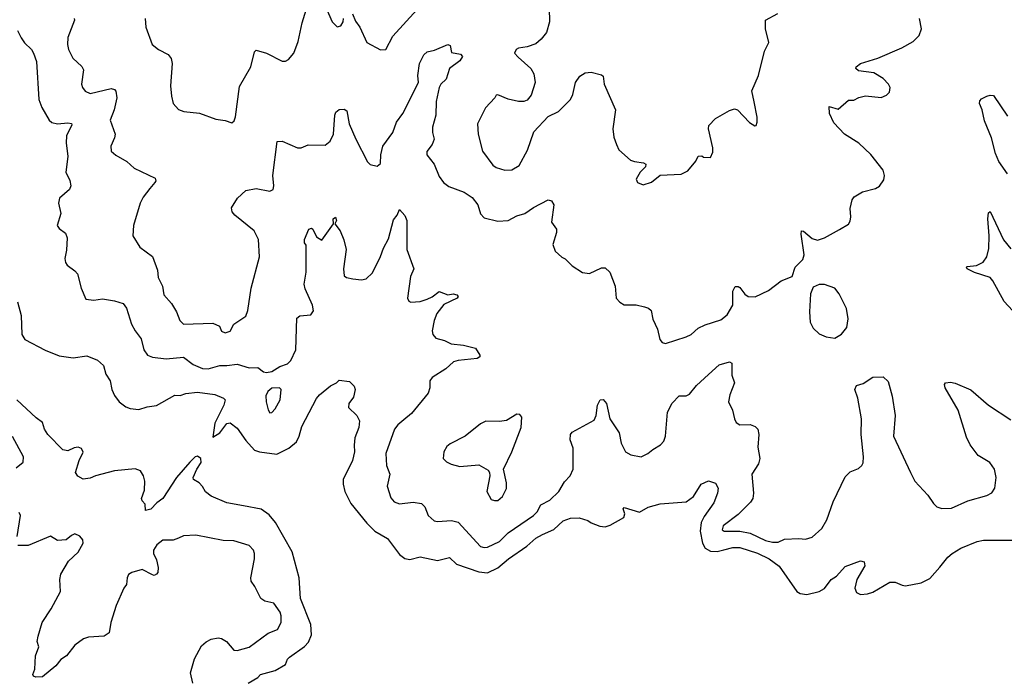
# Model space of a CAD drawing. Extents: x 2133461 to 2293071, y 753526 to 916327.
# Tile 115 of 256: x 2181706 to 2187407, y 843741 to 847568. Entities that reach past the tile are written whole.
import ezdxf

# ---------------------------------------------------------------- set-up
doc = ezdxf.new("R2010")
doc.units = 0

msp = doc.modelspace()

# ---------------------------------------------------------------- linework, layer by layer
at = {"layer": '0CON10XD'}
for points in [[(2182433.3, 847575), (2182436.7, 847525), (2182473.3, 847425), (2182510, 847395), (2182565, 847365.6), (2182583.7, 847343.7), (2182589.1, 847315), (2182580, 847185), (2182584.3, 847125), (2182595, 847083.3), (2182625, 847048), (2182656.8, 847036.8), (2182746.8, 847026.8), (2182841.2, 846991.2), (2182895, 846983.3), (2182935, 846970), (2182948.3, 846981.7), (2182956.2, 847005), (2182979.1, 847180.9), (2183044.3, 847295), (2183065, 847382.5), (2183075, 847391.2), (2183134.3, 847374.3), (2183225, 847327.5), (2183245, 847328), (2183263, 847337), (2183292.5, 847375), (2183318.3, 847441.7), (2183340.9, 847549.1), (2183364.2, 847625.8)], [(2183480, 847635), (2183515.8, 847555), (2183545, 847527.5), (2183565, 847532.5), (2183579.4, 847555), (2183580, 847575)], [(2183632.3, 847602.3), (2183650, 847560), (2183676, 847525), (2183716.2, 847435), (2183794.3, 847394.3), (2183825, 847396.2), (2183867, 847473), (2184004.5, 847625.5)], [(2184771.2, 847635), (2184774, 847555), (2184755.6, 847494.4), (2184725.7, 847454.3), (2184695, 847428), (2184645, 847410.8), (2184595, 847403.8), (2184580, 847395), (2184571.2, 847375), (2184591.7, 847351.7), (2184665.7, 847285.7), (2184683.8, 847255), (2184691.2, 847205), (2184668.3, 847131.7), (2184645, 847102.5), (2184625, 847093.3), (2184595, 847093.3), (2184535, 847106.7), (2184475, 847132.5), (2184465, 847130), (2184457.5, 847115), (2184402.4, 847057.6), (2184357.5, 846965), (2184361.1, 846905), (2184386.5, 846806.5), (2184445, 846724.4), (2184465, 846711.5), (2184515, 846695.6), (2184555, 846698.9), (2184597, 846723), (2184647, 846813), (2184682.4, 846917.6), (2184765, 847007.5), (2184825, 847036.7), (2184894.2, 847105), (2184908.9, 847135), (2184924.3, 847205), (2184948.9, 847241.1), (2184979.7, 847260.3), (2185014.3, 847264.3), (2185075, 847248.8), (2185085, 847240), (2185089.4, 847195), (2185155.7, 847045), (2185140.6, 846935), (2185147, 846887), (2185160.6, 846845), (2185174.6, 846814.6), (2185243.3, 846755), (2185265, 846745.7), (2185318.3, 846738.3), (2185330.7, 846730.7), (2185329.2, 846715), (2185298.1, 846685), (2185274.4, 846645), (2185283.8, 846625), (2185315, 846611.2), (2185365, 846625.8), (2185415, 846666.9), (2185535, 846673.3), (2185575, 846692.5), (2185620.7, 846749.3), (2185635, 846777.5), (2185655, 846780), (2185665, 846772.5), (2185705, 846770), (2185719.3, 846800.7), (2185720, 846825), (2185693.3, 846935), (2185696.2, 846955), (2185733.8, 846996.2), (2185815, 847042), (2185845, 847051.2), (2185862.5, 847045), (2185932.3, 846972.3), (2185963, 846953), (2185970, 846955), (2185976.7, 846975), (2185976.1, 847003.9), (2185958.8, 847091.2), (2185945.8, 847155), (2185983.1, 847245), (2186018, 847385), (2186043.8, 847435), (2186023.8, 847515), (2186023.3, 847565), (2186095.9, 847604.1)], [(2182021.2, 847575), (2182024, 847565), (2181984.3, 847465), (2181983.1, 847425), (2181989.4, 847395), (2182014.4, 847344.4), (2182065, 847296.7), (2182075, 847277.5), (2182064.2, 847195), (2182069.2, 847175), (2182085, 847154.2), (2182115, 847140), (2182235, 847168.9), (2182254.4, 847164.4), (2182263.4, 847153.4), (2182267.5, 847115), (2182252.1, 847045), (2182229.5, 846985), (2182258, 846905), (2182255.8, 846884.2), (2182234, 846835), (2182236.1, 846806.1), (2182262.4, 846782.4), (2182327.3, 846747.3), (2182368.8, 846708.8), (2182489.5, 846649.5), (2182493.8, 846635), (2182488.8, 846625), (2182459.5, 846590.5), (2182420.2, 846539.8), (2182403.1, 846505), (2182364.3, 846375), (2182360.8, 846315), (2182400.7, 846250.7), (2182475.6, 846195.6), (2182503.9, 846116.1), (2182507.5, 846075), (2182532.5, 846025), (2182540, 845975), (2182585, 845923.8), (2182614, 845875), (2182633.3, 845825), (2182654.2, 845804.2), (2182825, 845810), (2182863, 845793), (2182873.6, 845763.6), (2182895, 845754), (2182925, 845764.3), (2182946.2, 845805), (2183015, 845851.2), (2183027.5, 845882.5), (2183046.6, 846013.4), (2183094.4, 846195), (2183088, 846295), (2183063.8, 846345), (2182951.4, 846435), (2182935.6, 846455), (2182932.8, 846477.2), (2182966.6, 846533.4), (2183015, 846578.1), (2183075, 846590.8), (2183155, 846574), (2183173.3, 846585), (2183177.1, 846605), (2183170.9, 846665), (2183197.5, 846862.5), (2183225, 846864.2), (2183315, 846825.8), (2183335, 846826.2), (2183376.4, 846843.6), (2183475, 846840.8), (2183504.4, 846865), (2183522.1, 846905), (2183530.7, 847015), (2183537, 847033), (2183555, 847046.9), (2183585, 847050.5), (2183600.5, 847040.5), (2183614, 846965), (2183651.5, 846875), (2183720, 846745), (2183735, 846729.2), (2183775, 846720), (2183794.2, 846735), (2183796.6, 846785), (2183809.5, 846835), (2183865.6, 846915), (2183886.9, 846975), (2183924, 847025), (2184015, 847204), (2184011.2, 847245), (2184020.9, 847315), (2184045.5, 847364.5), (2184065, 847382.5), (2184108.3, 847391.7), (2184184.2, 847424.2), (2184198.6, 847418.6), (2184207, 847377), (2184258.9, 847368.9), (2184268.9, 847355), (2184255, 847329.4), (2184194.7, 847285.3), (2184175, 847223.8), (2184145, 847194.4), (2184133.9, 847175), (2184116.4, 847095), (2184114.5, 847015.5), (2184095.6, 846945.6), (2184095.8, 846915), (2184106, 846875), (2184094.2, 846845), (2184062.9, 846805), (2184064.2, 846785.8), (2184105, 846731.2), (2184135, 846660), (2184160, 846625), (2184190.7, 846600.7), (2184279.1, 846569.1), (2184325, 846538), (2184358, 846495), (2184374.1, 846444.1), (2184395, 846420), (2184475, 846401.2), (2184535, 846404.3), (2184585, 846432.5), (2184630, 846445), (2184680.2, 846479.8), (2184765, 846524.3), (2184785, 846519.4), (2184798.6, 846495), (2184786, 846395), (2184813.8, 846355), (2184813.8, 846335), (2184793.3, 846265), (2184807, 846227), (2184845, 846192.5), (2184865, 846182.5), (2184905, 846142.5), (2184965, 846103.3), (2185005, 846096.7), (2185075, 846130), (2185095, 846130), (2185122.5, 846105), (2185153.3, 846025), (2185160, 845955), (2185180.7, 845930.7), (2185205, 845916.7), (2185275, 845916), (2185324.2, 845904.2), (2185347, 845897), (2185362.7, 845882.7), (2185372.5, 845832.5), (2185398.8, 845775), (2185412.5, 845715), (2185425, 845697.5), (2185445, 845691.2), (2185565, 845731.2), (2185593.3, 845745), (2185635, 845781.2), (2185675, 845801.2), (2185765, 845830), (2185802.1, 845857.9), (2185835.5, 845915), (2185835.4, 845994.6), (2185848.1, 846021.9), (2185865, 846023.1), (2185875, 846016.9), (2185905, 845977.5), (2185923.8, 845965), (2185965, 845962), (2186040.7, 845999.3), (2186115, 846056), (2186179.3, 846080.7), (2186196.4, 846133.6), (2186240.7, 846179.3), (2186248.8, 846205), (2186230, 846325), (2186232.5, 846345), (2186245, 846343.8), (2186295, 846300.8), (2186325, 846291.2), (2186365.9, 846304.1), (2186452.5, 846352.5), (2186505, 846382.5), (2186515, 846400), (2186518.8, 846425), (2186513.8, 846475), (2186526.7, 846525), (2186538.3, 846541.7), (2186585, 846571.2), (2186660.5, 846589.5), (2186685, 846603.3), (2186709.5, 846640.5), (2186713.3, 846665), (2186706.1, 846696.1), (2186635, 846787.5), (2186565, 846853.3), (2186482.5, 846905), (2186420, 846970), (2186394, 847025), (2186392.5, 847065), (2186445, 847050), (2186505, 847102.5), (2186535, 847102.5), (2186565, 847117.5), (2186603.9, 847126.1), (2186693.6, 847116.4), (2186725, 847130), (2186741.7, 847148.3), (2186746, 847175), (2186736, 847195), (2186705, 847228), (2186650.9, 847260.9), (2186561.7, 847271.7), (2186546.7, 847285), (2186550, 847295), (2186575, 847314), (2186675.5, 847344.5), (2186814.5, 847405.5), (2186878.7, 847441.3), (2186914.2, 847475.8), (2186928, 847515), (2186915.6, 847575)], [(2181692.9, 847505), (2181713.8, 847463.8), (2181734.6, 847434.6), (2181775, 847395.8), (2181785.6, 847375), (2181803.3, 847325), (2181816.4, 847106.4), (2181835, 847058.6), (2181876.9, 846986.9), (2181891.8, 846971.8), (2181925, 846964.5), (2181985, 846971.3), (2182006.1, 846966.1), (2182008.5, 846958.5), (2181976.7, 846895), (2181974.4, 846855), (2181983.8, 846775), (2181972.7, 846685), (2181996.6, 846636.6), (2182002.9, 846605), (2181994.3, 846585), (2181935.8, 846535), (2181931.4, 846505), (2181944.3, 846444.3), (2181923.8, 846375), (2181935, 846357.5), (2181970.8, 846330.8), (2181980.8, 846305), (2181977, 846233), (2181966.9, 846185), (2181971.3, 846161.3), (2181981.2, 846145), (2182025, 846114), (2182040.8, 846095), (2182062.3, 846012.3), (2182088.3, 845948.3), (2182135, 845944), (2182185, 845950), (2182255, 845940), (2182305, 845924), (2182325, 845896.7), (2182352.5, 845805), (2182375, 845766), (2182408.9, 845718.9), (2182424.6, 845654.6), (2182446.2, 845625), (2182475, 845612.5), (2182553.4, 845603.4), (2182655, 845612.7), (2182710.4, 845570.4), (2182765, 845547.5), (2182796.3, 845546.3), (2182865, 845564.6), (2182906.2, 845563.8), (2182965, 845573.1), (2183035, 845551.5), (2183085, 845553.5), (2183118.3, 845528.3), (2183134.7, 845524.7), (2183165, 845530.4), (2183211.5, 845558.5), (2183256.2, 845575), (2183275, 845594.6), (2183305.5, 845655), (2183310.9, 845839.1), (2183327.3, 845852.7), (2183391.7, 845858.3), (2183407.7, 845882.3), (2183402.2, 845915), (2183358.9, 846008.9), (2183353.1, 846035), (2183365.4, 846105), (2183365, 846262.5), (2183355.6, 846275.6), (2183354.2, 846294.2), (2183380, 846355), (2183395, 846360.8), (2183403.8, 846355), (2183425, 846310), (2183455, 846290), (2183523.8, 846385), (2183521.9, 846415), (2183535, 846423.8), (2183540.8, 846405), (2183530, 846385), (2183561.4, 846345), (2183583, 846293), (2183596.1, 846236.1), (2183580.6, 846125), (2183584.2, 846085), (2183597.5, 846075), (2183635, 846065.8), (2183685, 846060.8), (2183713, 846067), (2183747.8, 846102.2), (2183795, 846195.8), (2183812.9, 846245), (2183841.7, 846298.3), (2183870.5, 846409.5), (2183892.5, 846435), (2183905, 846467.5), (2183935, 846433.8), (2183947.1, 846405), (2183946.8, 846236.8), (2183988.6, 846125), (2183969.6, 846080.4), (2183951.2, 845955), (2183958.3, 845938.3), (2183970.8, 845930.8), (2184025, 845934.5), (2184065, 845948.5), (2184095, 845963.1), (2184135, 845994.2), (2184185, 845974.3), (2184215, 845980.5), (2184236.7, 845975), (2184243.8, 845965), (2184238.8, 845955), (2184162.7, 845917.3), (2184120.6, 845865), (2184105.6, 845825), (2184094.4, 845765), (2184097.1, 845745), (2184115, 845723.1), (2184165, 845709.4), (2184205, 845690), (2184275, 845682.7), (2184345, 845665.8), (2184370.8, 845625), (2184370, 845615), (2184355.4, 845604.6), (2184245, 845593.8), (2184217.5, 845585), (2184174.2, 845545), (2184094.5, 845495.5), (2184081.4, 845475), (2184081.4, 845435), (2184070.5, 845405), (2183975, 845286.9), (2183930.4, 845249.6), (2183895, 845221.4), (2183875.6, 845195), (2183826.7, 845055), (2183830, 844985), (2183849.5, 844935), (2183834.4, 844865), (2183855, 844798.8), (2183875, 844775.8), (2183905, 844762.9), (2183985, 844772.2), (2184033.3, 844765), (2184050.8, 844745), (2184071.4, 844695), (2184105, 844664.5), (2184125, 844660.4), (2184206.4, 844666.4), (2184245, 844658), (2184375, 844515.6), (2184395, 844509.5), (2184415, 844511.5), (2184484.3, 844545), (2184534.7, 844595.3), (2184680, 844695), (2184702.2, 844717.8), (2184723.3, 844756.7), (2184775, 844784.4), (2184827.1, 844835), (2184859.7, 844890.3), (2184894, 844925), (2184910, 844965), (2184911.1, 845085), (2184893.5, 845135), (2184894.4, 845165.6), (2184905, 845178), (2185031.7, 845248.3), (2185042.9, 845275), (2185052.3, 845335), (2185067.5, 845365), (2185085, 845368.1), (2185102.7, 845345), (2185123.6, 845255), (2185176.5, 845175), (2185188.9, 845115), (2185214.2, 845065), (2185243.6, 845046.4), (2185305, 845036.2), (2185343.3, 845055), (2185371.1, 845078.9), (2185415.5, 845104.5), (2185435, 845126.7), (2185444.4, 845155.6), (2185456.9, 845295), (2185484.1, 845345.9), (2185525, 845388.8), (2185565, 845388.1), (2185585, 845398.6), (2185625, 845449.2), (2185695, 845512.9), (2185755, 845568.6), (2185815, 845585.7), (2185828.8, 845578.8), (2185829.3, 845509.3), (2185843.8, 845465), (2185818.6, 845395), (2185810.8, 845355), (2185832.5, 845305), (2185844.3, 845255), (2185855, 845233.8), (2185875, 845220), (2185935, 845222), (2185965, 845210.8), (2185980, 845195), (2185985.6, 845165.6), (2185978.9, 845091.1), (2185991.5, 845025), (2185983.5, 844995), (2185944.5, 844935), (2185955.4, 844825), (2185950.4, 844795), (2185936.4, 844773.6), (2185865, 844701.5), (2185779.2, 844635), (2185772.9, 844612.9), (2185785, 844605.8), (2185875, 844604.1), (2185935, 844592.8), (2186025, 844550.7), (2186065, 844540.4), (2186098.2, 844541.8), (2186135, 844559.4), (2186217.1, 844562.9), (2186255, 844559.2), (2186295, 844570), (2186350.2, 844619.8), (2186379.4, 844670.6), (2186416.9, 844775), (2186485, 844920), (2186515, 844948.8), (2186562.3, 844967.7), (2186581.2, 844985), (2186588.8, 845001.2), (2186592.5, 845035), (2186578.6, 845165), (2186580.8, 845255), (2186558.8, 845375), (2186542, 845425), (2186551.7, 845448.3), (2186589.5, 845460.5), (2186645, 845496.2), (2186705, 845498.8), (2186735, 845472.5), (2186757.7, 845387.7), (2186774, 845275), (2186765.7, 845155), (2186864.2, 844945), (2186888, 844895), (2186965, 844813.3), (2186996.7, 844765), (2187015.9, 844745.9), (2187045, 844736.2), (2187101.2, 844738.8), (2187195, 844780.8), (2187305, 844810.8), (2187335, 844826.2), (2187352, 844855), (2187359.4, 844915), (2187349.4, 844965), (2187322.8, 845002.8), (2187255, 845044), (2187209.2, 845105), (2187188.7, 845148.7), (2187139.5, 845305), (2187064.3, 845435), (2187060.8, 845455), (2187065.8, 845464.2), (2187095, 845468.6), (2187122.6, 845462.6), (2187213.2, 845423.2), (2187316, 845335), (2187445, 845250)], [(2187424.4, 846675), (2187375, 846746), (2187355, 846793.3), (2187333, 846883), (2187292.3, 846982.3), (2187279.2, 847045), (2187263.2, 847083.2), (2187265, 847097.1), (2187275, 847109.8), (2187305, 847124.1), (2187325, 847130.4), (2187345, 847128.1), (2187425, 847010)], [(2187505, 845830), (2187406, 845935), (2187341.2, 846055), (2187325, 846073.8), (2187235, 846103.3), (2187192.5, 846125), (2187187.5, 846135), (2187192, 846138), (2187245.6, 846144.4), (2187285, 846163.3), (2187305.9, 846194.1), (2187317.9, 846242.1), (2187320, 846315), (2187311.4, 846415), (2187315, 846450), (2187325, 846457.5), (2187402.6, 846292.6), (2187445, 846241.2)], [(2186425, 845722.7), (2186463.9, 845746.1), (2186495.6, 845785), (2186502.5, 845835), (2186492.2, 845895), (2186450.5, 845980.5), (2186425, 846012), (2186365, 846034.2), (2186335, 846033.8), (2186300.7, 846019.3), (2186285, 845980), (2186278.5, 845875), (2186283.5, 845815), (2186300.8, 845780.8), (2186335, 845748.9), (2186375, 845730.9), (2186425, 845722.7)], [(2181692.7, 845932.7), (2181714, 845855), (2181719.2, 845745), (2181735, 845716.2), (2181853.3, 845653.3), (2181935, 845621.5), (2182015, 845609.4), (2182095, 845620.8), (2182156.2, 845596.2), (2182192, 845565), (2182205.4, 845515.4), (2182229.4, 845475), (2182240, 845425), (2182255, 845391.4), (2182281.9, 845355), (2182320, 845325), (2182345, 845315.7), (2182395, 845309.6), (2182445, 845325.6), (2182497.6, 845332.4), (2182605, 845392.5), (2182635, 845390), (2182667.3, 845402.7), (2182735, 845410), (2182836.2, 845396.2), (2182886.2, 845376.2), (2182895.6, 845365), (2182888.5, 845335), (2182835, 845230), (2182825, 845150), (2182865, 845175.5), (2182905, 845228.5), (2182925, 845232.5), (2182965, 845201.1), (2183015, 845130), (2183065.8, 845075), (2183095, 845064.5), (2183195, 845050.9), (2183264.3, 845085), (2183308, 845122), (2183324.6, 845155), (2183339.1, 845210.9), (2183425, 845373.3), (2183442.5, 845395), (2183505, 845447.5), (2183540, 845465), (2183555, 845480), (2183615, 845472.5), (2183642.5, 845445), (2183647.5, 845425), (2183638, 845382), (2183611.2, 845345), (2183610.7, 845320.7), (2183657.5, 845275), (2183672.5, 845245), (2183668.8, 845205), (2183645.6, 845145), (2183643.3, 845103.3), (2183644.2, 845065), (2183632, 845015), (2183579.1, 844905), (2183578, 844878), (2183588.2, 844835), (2183623.8, 844765), (2183715, 844652), (2183762.5, 844605), (2183835, 844562), (2183905, 844469.4), (2183935, 844446.7), (2183965, 844440), (2184025, 844457.1), (2184125, 844434.4), (2184195, 844452.2), (2184235, 844414.5), (2184365, 844369.1), (2184415, 844363.9), (2184475, 844392), (2184536.2, 844445), (2184641.7, 844518.3), (2184695, 844563.5), (2184733.1, 844585), (2184799.5, 844615), (2184852, 844665), (2184895, 844680.6), (2184945, 844681.5), (2184995, 844667.1), (2185015, 844652.9), (2185065, 844633.1), (2185095, 844630), (2185125, 844639.2), (2185204, 844685), (2185209.4, 844705), (2185200, 844735), (2185205, 844741.2), (2185295, 844715.8), (2185345.7, 844744.3), (2185415, 844764), (2185564.6, 844775.4), (2185607.1, 844805), (2185652, 844878), (2185695, 844896.2), (2185735, 844882.5), (2185750, 844855), (2185745.8, 844825), (2185725, 844768.8), (2185669.7, 844690.3), (2185651.8, 844655), (2185645.8, 844605), (2185660.2, 844535), (2185675.6, 844505.6), (2185705, 844488.3), (2185745, 844486.7), (2185782.4, 844497.6)], [(2183155, 845290), (2183165, 845293.3), (2183185, 845313.3), (2183213.8, 845365), (2183220, 845425), (2183210, 845435), (2183165, 845432.9), (2183142.9, 845415), (2183131.2, 845388.8), (2183132.2, 845355), (2183145, 845307.5), (2183155, 845290)], [(2183002.2, 844752.2), (2182905, 844768.8), (2182815, 844808.3), (2182782.2, 844832.2), (2182765, 844864.3), (2182745.3, 844885.3), (2182712.5, 844905), (2182711.2, 844915), (2182732.2, 844965), (2182756.8, 845003.2), (2182755.3, 845025), (2182735, 845039.2), (2182721.2, 845035), (2182690.4, 845005), (2182614.6, 844915.4), (2182534.4, 844795), (2182500, 844770), (2182465, 844732.9), (2182434, 844724), (2182431.7, 844761.7), (2182415, 844780), (2182411.2, 844795), (2182428.3, 844841.7), (2182430, 844895), (2182422.2, 844925), (2182404.6, 844954.6), (2182375, 844966.9), (2182255, 844954.6), (2182145, 844925.5), (2182115, 844911.9), (2182074.1, 844905.9), (2182043, 844923), (2182030, 844945), (2182050.6, 845015), (2182073.1, 845063.1), (2182064.6, 845084.6), (2182045, 845091.1), (2182022.1, 845087.9), (2181985, 845070), (2181955, 845075.8), (2181869.2, 845165), (2181850, 845195), (2181838, 845235), (2181800.8, 845260.8), (2181690.3, 845365)], [(2184455, 844781.9), (2184475, 844783.5), (2184501.9, 844805), (2184525, 844852.5), (2184524.4, 844885), (2184507.5, 844965), (2184555.8, 845064.2), (2184608.8, 845205), (2184612.5, 845265), (2184601.7, 845281.7), (2184585, 845282.5), (2184525, 845246.7), (2184485, 845240), (2184405, 845242.5), (2184375, 845227.5), (2184284.4, 845155.6), (2184198.3, 845111.7), (2184178.8, 845095), (2184161.2, 845065), (2184158.8, 845025), (2184177, 845007), (2184203.4, 844993.4), (2184255, 844980), (2184365, 844988.8), (2184417.7, 844957.7), (2184426.7, 844945), (2184428.8, 844925), (2184410, 844835), (2184435, 844788.8), (2184455, 844781.9)], [(2181685, 844972.5), (2181726, 845005), (2181728.1, 845035), (2181664, 845154)], [(2181691.8, 844575), (2181710, 844695), (2181703.6, 844713.6)], [(2183028.8, 843725), (2183085, 843756.7), (2183100, 843775), (2183185, 843798.2), (2183245, 843832.5), (2183257.3, 843862.7), (2183268.9, 843875), (2183355, 843937.1), (2183378.8, 843961.2), (2183395.8, 844005), (2183391.1, 844065), (2183332.4, 844215), (2183324.8, 844335), (2183283, 844485), (2183187, 844655), (2183149.9, 844699.9), (2183105, 844733), (2183002.2, 844752.2)], [(2182625.7, 844564.3), (2182595, 844551.9), (2182535, 844551.9), (2182500.8, 844525), (2182480.8, 844495), (2182480, 844475), (2182498.8, 844438.8), (2182508, 844395), (2182506.2, 844365), (2182497.5, 844355), (2182485, 844348.8), (2182475, 844352), (2182415, 844383.1), (2182354.5, 844365.5), (2182336.2, 844353.8), (2182327.9, 844335), (2182324.5, 844295.5), (2182309.2, 844275), (2182264, 844175), (2182234.2, 844075), (2182223.8, 844015), (2182195, 843997.5), (2182105, 843990.8), (2182075, 843980.8), (2182025.6, 843944.4), (2181977, 843883), (2181945, 843862), (2181915, 843825.7), (2181839, 843761), (2181799.6, 843759.6), (2181786, 843765), (2181781.9, 843775), (2181794.4, 843805), (2181797.3, 843882.7), (2181817.5, 843935), (2181808.1, 843965), (2181813.3, 843996.7), (2181835.8, 844075), (2181888.4, 844155), (2181941.9, 844255), (2181937.8, 844325), (2181944.4, 844355.6), (2181988.7, 844431.3), (2182045, 844483.8), (2182073.3, 844535), (2182071.2, 844555), (2182055, 844576.2), (2182025, 844588.8), (2182005, 844580), (2181975, 844554), (2181925, 844550), (2181885, 844576.2), (2181755, 844522), (2181695, 844522.5)], [(2182708.1, 843725), (2182694.2, 843784.2), (2182718.6, 843865), (2182758.8, 843941.2), (2182785, 843963.8), (2182815, 843978.8), (2182855, 843986.2), (2182875, 843983.8), (2182903.3, 843965), (2182945.9, 843915.9), (2182965, 843914.2), (2183035, 843933.8), (2183145, 844014), (2183199.2, 844035), (2183219.4, 844075), (2183220, 844115), (2183214.2, 844135), (2183176.9, 844186.9), (2183125, 844199.2), (2183102, 844215), (2183067.5, 844285), (2183046, 844315), (2183044.2, 844335), (2183065.8, 844445), (2183066.2, 844475), (2183060, 844495), (2183035, 844522.5), (2182945, 844548.8), (2182885, 844550), (2182725, 844581.1), (2182655, 844578), (2182625.7, 844564.3)], [(2185782.4, 844497.6), (2185835, 844510.5), (2185875, 844511), (2185977.5, 844477.5), (2186045, 844444.4), (2186102.5, 844402.5), (2186205, 844255.7), (2186225, 844243.1), (2186262.7, 844237.3), (2186335, 844256), (2186365, 844272), (2186405, 844324.2), (2186435, 844344), (2186485, 844400), (2186575, 844433.8), (2186596.4, 844426.4), (2186598.8, 844405), (2186552.5, 844325), (2186541.2, 844275), (2186550.5, 844250.5), (2186575, 844238.8), (2186615, 844242), (2186645, 844252), (2186745, 844310), (2186775, 844310), (2186815, 844291.4), (2186835, 844288.6), (2186925, 844305.6), (2186975, 844330.9), (2187033.3, 844396.7), (2187080, 844455), (2187104.1, 844475.9), (2187155, 844505.5), (2187250, 844545), (2187286.8, 844553.2), (2187475, 844551.9)]]:
    msp.add_lwpolyline(points, dxfattribs=at)

doc.saveas('drawing.dxf')
